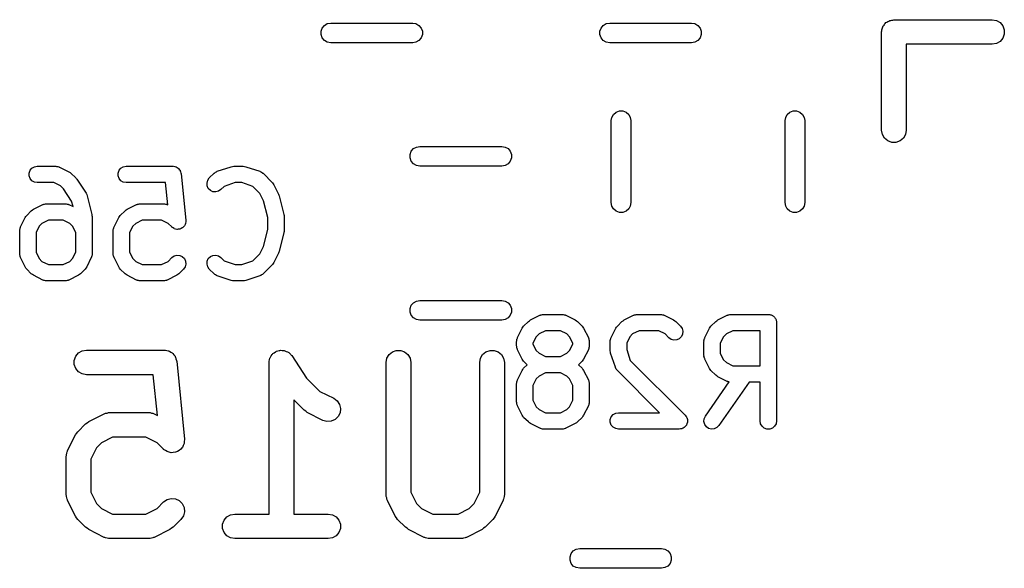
# Model space of a CAD drawing. Extents: x 93.7 to 160.2, y -161.6 to -97.7.
# Tile 12 of 30: x 143.6 to 149.6, y -152.9 to -149.5. Entities that reach past the tile are written whole.
import ezdxf

# ---------------------------------------------------------------- set-up
doc = ezdxf.new("R2010")
doc.units = 0
doc.header["$MEASUREMENT"] = 0
doc.layers.add('BLACK', color=7, linetype='CONTINUOUS')

msp = doc.modelspace()

# ---------------------------------------------------------------- linework, layer by layer
at = {"layer": 'Black'}
for p, q in [((145.47, -149.555), (145.483, -149.539)), ((145.483, -149.539), (145.501, -149.528)), ((145.501, -149.528), (145.522, -149.525)), ((145.522, -149.525), (146.022, -149.525)), ((146.022, -149.525), (146.042, -149.528)), ((146.042, -149.528), (146.06, -149.539)), ((146.06, -149.539), (146.074, -149.555)), ((147.172, -149.555), (147.185, -149.539)), ((147.185, -149.539), (147.203, -149.528)), ((147.203, -149.528), (147.224, -149.525)), ((147.224, -149.525), (147.724, -149.525)), ((147.724, -149.525), (147.744, -149.528)), ((147.744, -149.528), (147.762, -149.539)), ((147.762, -149.539), (147.776, -149.555)), ((148.893, -149.542), (148.898, -149.537)), ((148.898, -149.537), (148.901, -149.531)), ((148.901, -149.531), (148.906, -149.527)), ((148.906, -149.527), (148.91, -149.522)), ((148.91, -149.522), (148.916, -149.519)), ((148.916, -149.519), (148.921, -149.515)), ((148.921, -149.515), (148.927, -149.512)), ((148.927, -149.512), (148.933, -149.509)), ((148.933, -149.509), (148.939, -149.508)), ((148.939, -149.508), (148.945, -149.506)), ((148.945, -149.506), (148.952, -149.506)), ((148.952, -149.506), (148.958, -149.504)), ((148.958, -149.504), (149.558, -149.504)), ((149.558, -149.504), (149.584, -149.509)), ((149.584, -149.509), (149.607, -149.522)), ((149.607, -149.522), (149.623, -149.542)), ((145.463, -149.574), (145.47, -149.555)), ((145.463, -149.595), (145.463, -149.574)), ((145.47, -149.615), (145.463, -149.595)), ((146.074, -149.555), (146.081, -149.574)), ((146.081, -149.595), (146.074, -149.615)), ((146.081, -149.574), (146.081, -149.595)), ((147.164, -149.574), (147.172, -149.555)), ((147.164, -149.595), (147.164, -149.574)), ((147.172, -149.615), (147.164, -149.595)), ((147.776, -149.555), (147.783, -149.574)), ((147.783, -149.595), (147.776, -149.615)), ((147.783, -149.574), (147.783, -149.595)), ((148.883, -149.579), (148.885, -149.573)), ((148.883, -150.179), (148.883, -149.579)), ((148.885, -149.566), (148.887, -149.56)), ((148.885, -149.573), (148.885, -149.566)), ((148.887, -149.56), (148.888, -149.554)), ((148.888, -149.554), (148.891, -149.548)), ((148.891, -149.548), (148.893, -149.542)), ((149.623, -149.542), (149.632, -149.566)), ((149.632, -149.593), (149.623, -149.617)), ((149.632, -149.566), (149.632, -149.593)), ((145.483, -149.631), (145.47, -149.615)), ((145.501, -149.641), (145.483, -149.631)), ((145.522, -149.645), (145.501, -149.641)), ((146.022, -149.645), (145.522, -149.645)), ((146.042, -149.641), (146.022, -149.645)), ((146.06, -149.631), (146.042, -149.641)), ((146.074, -149.615), (146.06, -149.631)), ((147.185, -149.631), (147.172, -149.615)), ((147.203, -149.641), (147.185, -149.631)), ((147.224, -149.645), (147.203, -149.641)), ((147.724, -149.645), (147.224, -149.645)), ((147.744, -149.641), (147.724, -149.645)), ((147.762, -149.631), (147.744, -149.641)), ((147.776, -149.615), (147.762, -149.631)), ((149.558, -149.654), (149.033, -149.654)), ((149.033, -149.654), (149.033, -150.179)), ((149.584, -149.65), (149.558, -149.654)), ((149.607, -149.637), (149.584, -149.65)), ((149.623, -149.617), (149.607, -149.637)), ((147.248, -150.082), (147.264, -150.068)), ((147.264, -150.068), (147.284, -150.061)), ((147.284, -150.061), (147.305, -150.061)), ((147.305, -150.061), (147.324, -150.068)), ((147.324, -150.068), (147.34, -150.082)), ((148.308, -150.082), (148.324, -150.068)), ((148.324, -150.068), (148.344, -150.061)), ((148.344, -150.061), (148.365, -150.061)), ((148.365, -150.061), (148.384, -150.068)), ((148.384, -150.068), (148.4, -150.082)), ((147.234, -150.12), (147.238, -150.1)), ((147.234, -150.62), (147.234, -150.12)), ((147.238, -150.1), (147.248, -150.082)), ((147.34, -150.082), (147.35, -150.1)), ((147.35, -150.1), (147.354, -150.12)), ((147.354, -150.12), (147.354, -150.62)), ((148.294, -150.12), (148.298, -150.1)), ((148.294, -150.62), (148.294, -150.12)), ((148.298, -150.1), (148.308, -150.082)), ((148.4, -150.082), (148.41, -150.1)), ((148.41, -150.1), (148.414, -150.12)), ((148.414, -150.12), (148.414, -150.62)), ((148.888, -150.205), (148.883, -150.179)), ((149.033, -150.179), (149.029, -150.205)), ((148.901, -150.228), (148.888, -150.205)), ((148.921, -150.244), (148.901, -150.228)), ((148.945, -150.253), (148.921, -150.244)), ((148.971, -150.253), (148.945, -150.253)), ((148.996, -150.244), (148.971, -150.253)), ((149.016, -150.228), (148.996, -150.244)), ((149.029, -150.205), (149.016, -150.228)), ((146.006, -150.327), (146.013, -150.307)), ((146.013, -150.307), (146.027, -150.291)), ((146.027, -150.291), (146.045, -150.281)), ((146.045, -150.281), (146.065, -150.277)), ((146.065, -150.277), (146.565, -150.277)), ((146.565, -150.277), (146.586, -150.281)), ((146.586, -150.281), (146.604, -150.291)), ((146.604, -150.291), (146.617, -150.307)), ((146.617, -150.307), (146.624, -150.327)), ((146.006, -150.348), (146.006, -150.327)), ((146.013, -150.367), (146.006, -150.348)), ((146.027, -150.383), (146.013, -150.367)), ((146.617, -150.367), (146.604, -150.383)), ((146.624, -150.348), (146.617, -150.367)), ((146.624, -150.327), (146.624, -150.348)), ((143.681, -150.44), (143.687, -150.423)), ((143.681, -150.457), (143.681, -150.44)), ((143.687, -150.423), (143.699, -150.41)), ((143.699, -150.41), (143.714, -150.401)), ((143.714, -150.401), (143.731, -150.398)), ((143.731, -150.398), (143.845, -150.398)), ((143.845, -150.398), (143.848, -150.399)), ((143.848, -150.399), (143.851, -150.399)), ((143.851, -150.399), (143.856, -150.4)), ((143.856, -150.4), (143.862, -150.401)), ((143.862, -150.401), (143.865, -150.403)), ((143.865, -150.403), (143.867, -150.404)), ((143.867, -150.404), (143.924, -150.432)), ((143.924, -150.432), (143.931, -150.437)), ((143.931, -150.437), (143.937, -150.441)), ((144.224, -150.44), (144.23, -150.423)), ((144.224, -150.457), (144.224, -150.44)), ((144.23, -150.423), (144.241, -150.41)), ((144.241, -150.41), (144.256, -150.401)), ((144.256, -150.401), (144.274, -150.398)), ((144.274, -150.398), (144.559, -150.398)), ((144.559, -150.398), (144.561, -150.399)), ((144.561, -150.399), (144.563, -150.398)), ((144.563, -150.398), (144.57, -150.4)), ((144.57, -150.4), (144.576, -150.401)), ((144.576, -150.401), (144.578, -150.402)), ((144.578, -150.402), (144.58, -150.403)), ((144.58, -150.403), (144.585, -150.407)), ((144.585, -150.407), (144.591, -150.41)), ((144.591, -150.41), (144.593, -150.411)), ((144.593, -150.411), (144.594, -150.412)), ((144.594, -150.412), (144.598, -150.418)), ((144.598, -150.418), (144.603, -150.423)), ((144.603, -150.423), (144.603, -150.425)), ((144.603, -150.425), (144.604, -150.427)), ((144.604, -150.427), (144.606, -150.433)), ((144.606, -150.433), (144.608, -150.44)), ((144.608, -150.44), (144.608, -150.441)), ((144.81, -150.441), (144.812, -150.44)), ((144.812, -150.44), (144.814, -150.438)), ((144.814, -150.438), (144.819, -150.435)), ((144.819, -150.435), (144.824, -150.432)), ((144.824, -150.432), (144.827, -150.431)), ((144.827, -150.431), (144.829, -150.429)), ((144.829, -150.429), (144.915, -150.401)), ((144.915, -150.401), (144.923, -150.4)), ((144.923, -150.4), (144.931, -150.398)), ((144.931, -150.398), (144.988, -150.398)), ((144.988, -150.398), (144.996, -150.4)), ((144.996, -150.4), (145.004, -150.401)), ((145.004, -150.401), (145.089, -150.429)), ((145.089, -150.429), (145.092, -150.431)), ((145.092, -150.431), (145.095, -150.432)), ((145.095, -150.432), (145.099, -150.435)), ((145.099, -150.435), (145.105, -150.438)), ((145.105, -150.438), (145.106, -150.44)), ((145.106, -150.44), (145.109, -150.441)), ((146.045, -150.394), (146.027, -150.383)), ((146.065, -150.397), (146.045, -150.394)), ((146.565, -150.397), (146.065, -150.397)), ((146.586, -150.394), (146.565, -150.397)), ((146.604, -150.383), (146.586, -150.394)), ((143.687, -150.473), (143.681, -150.457)), ((143.699, -150.487), (143.687, -150.473)), ((143.714, -150.495), (143.699, -150.487)), ((143.731, -150.498), (143.714, -150.495)), ((143.833, -150.498), (143.731, -150.498)), ((143.872, -150.518), (143.833, -150.498)), ((143.937, -150.441), (143.966, -150.47)), ((143.966, -150.47), (143.969, -150.474)), ((143.969, -150.474), (143.972, -150.478)), ((143.972, -150.478), (144.029, -150.563)), ((144.23, -150.473), (144.224, -150.457)), ((144.241, -150.487), (144.23, -150.473)), ((144.256, -150.495), (144.241, -150.487)), ((144.274, -150.498), (144.256, -150.495)), ((144.514, -150.498), (144.274, -150.498)), ((144.528, -150.634), (144.514, -150.498)), ((144.608, -150.441), (144.609, -150.443)), ((144.609, -150.443), (144.638, -150.729)), ((144.767, -150.501), (144.771, -150.484)), ((144.771, -150.484), (144.781, -150.47)), ((144.781, -150.47), (144.81, -150.441)), ((144.939, -150.498), (144.872, -150.521)), ((144.98, -150.498), (144.939, -150.498)), ((145.046, -150.521), (144.98, -150.498)), ((145.109, -150.441), (145.166, -150.499)), ((145.166, -150.499), (145.171, -150.505)), ((143.892, -150.537), (143.872, -150.518)), ((143.941, -150.612), (143.892, -150.537)), ((144.768, -150.518), (144.767, -150.501)), ((144.775, -150.534), (144.768, -150.518)), ((144.788, -150.546), (144.775, -150.534)), ((144.803, -150.554), (144.788, -150.546)), ((144.821, -150.555), (144.803, -150.554)), ((144.837, -150.551), (144.821, -150.555)), ((144.852, -150.541), (144.837, -150.551)), ((144.872, -150.521), (144.852, -150.541)), ((145.09, -150.564), (145.046, -150.521)), ((145.171, -150.505), (145.175, -150.512)), ((145.175, -150.512), (145.204, -150.569)), ((143.95, -150.645), (143.941, -150.612)), ((144.029, -150.563), (144.033, -150.571)), ((144.033, -150.571), (144.036, -150.579)), ((144.036, -150.579), (144.065, -150.693)), ((145.112, -150.609), (145.09, -150.564)), ((145.138, -150.712), (145.112, -150.609)), ((145.204, -150.569), (145.205, -150.574)), ((145.205, -150.574), (145.208, -150.579)), ((145.208, -150.579), (145.236, -150.693)), ((147.238, -150.641), (147.234, -150.62)), ((147.354, -150.62), (147.35, -150.641)), ((148.298, -150.641), (148.294, -150.62)), ((148.414, -150.62), (148.41, -150.641)), ((143.667, -150.699), (143.695, -150.67)), ((143.695, -150.67), (143.702, -150.665)), ((143.702, -150.665), (143.708, -150.661)), ((143.708, -150.661), (143.765, -150.632)), ((143.765, -150.632), (143.768, -150.631)), ((143.768, -150.631), (143.771, -150.63)), ((143.771, -150.63), (143.776, -150.629)), ((143.776, -150.629), (143.782, -150.627)), ((143.782, -150.627), (143.785, -150.627)), ((143.785, -150.627), (143.788, -150.627)), ((143.788, -150.627), (143.902, -150.627)), ((143.902, -150.627), (143.905, -150.627)), ((143.905, -150.627), (143.908, -150.627)), ((143.908, -150.627), (143.913, -150.629)), ((143.913, -150.629), (143.919, -150.63)), ((143.919, -150.63), (143.922, -150.631)), ((143.922, -150.631), (143.924, -150.632)), ((143.924, -150.632), (143.95, -150.645)), ((144.238, -150.699), (144.267, -150.67)), ((144.267, -150.67), (144.273, -150.665)), ((144.273, -150.665), (144.28, -150.661)), ((144.28, -150.661), (144.337, -150.632)), ((144.337, -150.632), (144.34, -150.631)), ((144.34, -150.631), (144.342, -150.63)), ((144.342, -150.63), (144.348, -150.629)), ((144.348, -150.629), (144.354, -150.627)), ((144.354, -150.627), (144.356, -150.627)), ((144.356, -150.627), (144.359, -150.627)), ((144.359, -150.627), (144.502, -150.627)), ((144.502, -150.627), (144.505, -150.627)), ((144.505, -150.627), (144.508, -150.627)), ((144.508, -150.627), (144.513, -150.629)), ((144.513, -150.629), (144.519, -150.63)), ((144.519, -150.63), (144.522, -150.631)), ((144.522, -150.631), (144.524, -150.632)), ((144.524, -150.632), (144.528, -150.634)), ((147.248, -150.659), (147.238, -150.641)), ((147.264, -150.672), (147.248, -150.659)), ((147.284, -150.68), (147.264, -150.672)), ((147.305, -150.68), (147.284, -150.68)), ((147.324, -150.672), (147.305, -150.68)), ((147.34, -150.659), (147.324, -150.672)), ((147.35, -150.641), (147.34, -150.659)), ((148.308, -150.659), (148.298, -150.641)), ((148.324, -150.672), (148.308, -150.659)), ((148.344, -150.68), (148.324, -150.672)), ((148.365, -150.68), (148.344, -150.68)), ((148.384, -150.672), (148.365, -150.68)), ((148.4, -150.659), (148.384, -150.672)), ((148.41, -150.641), (148.4, -150.659)), ((143.629, -150.769), (143.657, -150.712)), ((143.657, -150.712), (143.662, -150.705)), ((143.662, -150.705), (143.667, -150.699)), ((143.8, -150.727), (143.76, -150.747)), ((143.89, -150.727), (143.8, -150.727)), ((143.93, -150.747), (143.89, -150.727)), ((144.065, -150.693), (144.065, -150.699)), ((144.065, -150.699), (144.066, -150.705)), ((144.066, -150.705), (144.066, -150.934)), ((144.2, -150.769), (144.229, -150.712)), ((144.229, -150.712), (144.234, -150.705)), ((144.234, -150.705), (144.238, -150.699)), ((144.371, -150.727), (144.332, -150.747)), ((144.49, -150.727), (144.371, -150.727)), ((144.53, -150.747), (144.49, -150.727)), ((144.637, -150.738), (144.636, -150.746)), ((144.638, -150.73), (144.637, -150.738)), ((144.638, -150.729), (144.638, -150.729)), ((144.638, -150.729), (144.638, -150.73)), ((145.138, -150.785), (145.138, -150.712)), ((145.236, -150.693), (145.237, -150.699)), ((145.237, -150.699), (145.238, -150.705)), ((145.238, -150.705), (145.238, -150.791)), ((143.624, -150.785), (143.626, -150.78)), ((143.624, -150.788), (143.624, -150.785)), ((143.624, -150.791), (143.624, -150.788)), ((143.624, -150.934), (143.624, -150.791)), ((143.626, -150.78), (143.627, -150.774)), ((143.627, -150.774), (143.628, -150.772)), ((143.628, -150.772), (143.629, -150.769)), ((143.743, -150.764), (143.724, -150.803)), ((143.76, -150.747), (143.743, -150.764)), ((143.947, -150.764), (143.93, -150.747)), ((143.966, -150.803), (143.947, -150.764)), ((144.195, -150.785), (144.197, -150.78)), ((144.195, -150.788), (144.195, -150.785)), ((144.195, -150.791), (144.195, -150.788)), ((144.195, -150.934), (144.195, -150.791)), ((144.197, -150.78), (144.198, -150.774)), ((144.198, -150.774), (144.199, -150.772)), ((144.199, -150.772), (144.2, -150.769)), ((144.315, -150.764), (144.295, -150.803)), ((144.332, -150.747), (144.315, -150.764)), ((144.552, -150.769), (144.53, -150.747)), ((144.553, -150.77), (144.552, -150.769)), ((144.56, -150.774), (144.553, -150.77)), ((144.553, -150.77), (144.553, -150.77)), ((144.567, -150.779), (144.56, -150.774)), ((144.567, -150.78), (144.567, -150.779)), ((144.567, -150.779), (144.567, -150.779)), ((144.575, -150.782), (144.567, -150.78)), ((144.583, -150.784), (144.575, -150.782)), ((144.584, -150.784), (144.583, -150.784)), ((144.592, -150.783), (144.584, -150.784)), ((144.584, -150.784), (144.584, -150.784)), ((144.601, -150.782), (144.592, -150.783)), ((144.609, -150.778), (144.601, -150.782)), ((144.601, -150.782), (144.601, -150.782)), ((144.601, -150.782), (144.601, -150.782)), ((144.616, -150.775), (144.609, -150.778)), ((144.617, -150.775), (144.616, -150.775)), ((144.623, -150.769), (144.617, -150.775)), ((144.617, -150.775), (144.617, -150.775)), ((144.629, -150.763), (144.623, -150.769)), ((144.633, -150.754), (144.629, -150.762)), ((144.629, -150.762), (144.629, -150.762)), ((144.629, -150.762), (144.629, -150.763)), ((144.636, -150.747), (144.633, -150.754)), ((144.636, -150.746), (144.636, -150.747)), ((144.636, -150.747), (144.636, -150.747)), ((145.112, -150.888), (145.138, -150.785)), ((145.237, -150.797), (145.236, -150.803)), ((145.238, -150.791), (145.237, -150.797)), ((143.724, -150.803), (143.724, -150.922)), ((143.966, -150.922), (143.966, -150.803)), ((144.295, -150.803), (144.295, -150.922)), ((145.236, -150.803), (145.208, -150.918)), ((145.09, -150.933), (145.112, -150.888)), ((145.208, -150.918), (145.205, -150.923)), ((143.624, -150.937), (143.624, -150.934)), ((143.624, -150.94), (143.624, -150.937)), ((143.626, -150.945), (143.624, -150.94)), ((143.627, -150.951), (143.626, -150.945)), ((143.628, -150.954), (143.627, -150.951)), ((143.629, -150.956), (143.628, -150.954)), ((143.657, -151.013), (143.629, -150.956)), ((143.724, -150.922), (143.743, -150.962)), ((143.743, -150.962), (143.76, -150.979)), ((143.76, -150.979), (143.8, -150.998)), ((143.89, -150.998), (143.93, -150.979)), ((143.93, -150.979), (143.947, -150.962)), ((143.947, -150.962), (143.966, -150.922)), ((144.061, -150.956), (144.033, -151.013)), ((144.062, -150.954), (144.061, -150.956)), ((144.063, -150.951), (144.062, -150.954)), ((144.064, -150.945), (144.063, -150.951)), ((144.066, -150.94), (144.064, -150.945)), ((144.066, -150.934), (144.066, -150.937)), ((144.066, -150.937), (144.066, -150.94)), ((144.195, -150.937), (144.195, -150.934)), ((144.195, -150.94), (144.195, -150.937)), ((144.197, -150.945), (144.195, -150.94)), ((144.198, -150.951), (144.197, -150.945)), ((144.199, -150.954), (144.198, -150.951)), ((144.2, -150.956), (144.199, -150.954)), ((144.229, -151.013), (144.2, -150.956)), ((144.295, -150.922), (144.315, -150.962)), ((144.315, -150.962), (144.332, -150.979)), ((144.332, -150.979), (144.371, -150.998)), ((144.49, -150.998), (144.53, -150.979)), ((144.53, -150.979), (144.552, -150.956)), ((144.552, -150.956), (144.567, -150.946)), ((144.567, -150.946), (144.583, -150.941)), ((144.583, -150.941), (144.601, -150.943)), ((144.601, -150.943), (144.616, -150.95)), ((144.616, -150.95), (144.629, -150.962)), ((144.629, -150.962), (144.636, -150.978)), ((144.636, -150.978), (144.638, -150.995)), ((144.767, -150.995), (144.768, -150.978)), ((144.768, -150.978), (144.775, -150.962)), ((144.775, -150.962), (144.788, -150.95)), ((144.788, -150.95), (144.803, -150.943)), ((144.803, -150.943), (144.821, -150.941)), ((144.821, -150.941), (144.837, -150.946)), ((144.837, -150.946), (144.852, -150.956)), ((144.852, -150.956), (144.872, -150.976)), ((144.872, -150.976), (144.939, -150.998)), ((144.98, -150.998), (145.046, -150.976)), ((145.046, -150.976), (145.09, -150.933)), ((145.204, -150.928), (145.175, -150.985)), ((145.205, -150.923), (145.204, -150.928)), ((143.662, -151.02), (143.657, -151.013)), ((143.667, -151.026), (143.662, -151.02)), ((143.695, -151.055), (143.667, -151.026)), ((143.8, -150.998), (143.89, -150.998)), ((144.023, -151.026), (143.995, -151.055)), ((144.028, -151.02), (144.023, -151.026)), ((144.033, -151.013), (144.028, -151.02)), ((144.234, -151.02), (144.229, -151.013)), ((144.238, -151.026), (144.234, -151.02)), ((144.267, -151.055), (144.238, -151.026)), ((144.371, -150.998), (144.49, -150.998)), ((144.623, -151.026), (144.595, -151.055)), ((144.633, -151.012), (144.623, -151.026)), ((144.638, -150.995), (144.633, -151.012)), ((144.771, -151.012), (144.767, -150.995)), ((144.781, -151.026), (144.771, -151.012)), ((144.81, -151.055), (144.781, -151.026)), ((144.939, -150.998), (144.98, -150.998)), ((145.166, -150.998), (145.109, -151.055)), ((145.171, -150.991), (145.166, -150.998)), ((145.175, -150.985), (145.171, -150.991)), ((143.702, -151.06), (143.695, -151.055)), ((143.708, -151.064), (143.702, -151.06)), ((143.765, -151.093), (143.708, -151.064)), ((143.768, -151.094), (143.765, -151.093)), ((143.771, -151.095), (143.768, -151.094)), ((143.776, -151.096), (143.771, -151.095)), ((143.782, -151.098), (143.776, -151.096)), ((143.785, -151.098), (143.782, -151.098)), ((143.788, -151.098), (143.785, -151.098)), ((143.902, -151.098), (143.788, -151.098)), ((143.905, -151.098), (143.902, -151.098)), ((143.908, -151.098), (143.905, -151.098)), ((143.913, -151.096), (143.908, -151.098)), ((143.919, -151.095), (143.913, -151.096)), ((143.922, -151.094), (143.919, -151.095)), ((143.924, -151.093), (143.922, -151.094)), ((143.982, -151.064), (143.924, -151.093)), ((143.988, -151.06), (143.982, -151.064)), ((143.995, -151.055), (143.988, -151.06)), ((144.273, -151.06), (144.267, -151.055)), ((144.28, -151.064), (144.273, -151.06)), ((144.337, -151.093), (144.28, -151.064)), ((144.34, -151.094), (144.337, -151.093)), ((144.342, -151.095), (144.34, -151.094)), ((144.348, -151.096), (144.342, -151.095)), ((144.354, -151.098), (144.348, -151.096)), ((144.356, -151.098), (144.354, -151.098)), ((144.359, -151.098), (144.356, -151.098)), ((144.502, -151.098), (144.359, -151.098)), ((144.505, -151.098), (144.502, -151.098)), ((144.508, -151.098), (144.505, -151.098)), ((144.513, -151.096), (144.508, -151.098)), ((144.519, -151.095), (144.513, -151.096)), ((144.522, -151.094), (144.519, -151.095)), ((144.524, -151.093), (144.522, -151.094)), ((144.582, -151.064), (144.524, -151.093)), ((144.588, -151.06), (144.582, -151.064)), ((144.595, -151.055), (144.588, -151.06)), ((144.812, -151.057), (144.81, -151.055)), ((144.814, -151.059), (144.812, -151.057)), ((144.819, -151.062), (144.814, -151.059)), ((144.824, -151.065), (144.819, -151.062)), ((144.827, -151.066), (144.824, -151.065)), ((144.829, -151.067), (144.827, -151.066)), ((144.915, -151.096), (144.829, -151.067)), ((144.923, -151.097), (144.915, -151.096)), ((144.931, -151.098), (144.923, -151.097)), ((144.988, -151.098), (144.931, -151.098)), ((144.996, -151.097), (144.988, -151.098)), ((145.004, -151.096), (144.996, -151.097)), ((145.089, -151.067), (145.004, -151.096)), ((145.092, -151.066), (145.089, -151.067)), ((145.095, -151.065), (145.092, -151.066)), ((145.099, -151.062), (145.095, -151.065)), ((145.105, -151.059), (145.099, -151.062)), ((145.107, -151.057), (145.105, -151.059)), ((145.109, -151.055), (145.107, -151.057)), ((146.027, -151.231), (146.045, -151.221)), ((146.045, -151.221), (146.065, -151.217)), ((146.065, -151.217), (146.565, -151.217)), ((146.565, -151.217), (146.586, -151.221)), ((146.586, -151.221), (146.604, -151.231)), ((146.006, -151.267), (146.013, -151.247)), ((146.006, -151.288), (146.006, -151.267)), ((146.013, -151.247), (146.027, -151.231)), ((146.604, -151.231), (146.617, -151.247)), ((146.617, -151.247), (146.624, -151.267)), ((146.624, -151.267), (146.624, -151.288)), ((146.013, -151.307), (146.006, -151.288)), ((146.027, -151.323), (146.013, -151.307)), ((146.045, -151.334), (146.027, -151.323)), ((146.065, -151.337), (146.045, -151.334)), ((146.565, -151.337), (146.065, -151.337)), ((146.586, -151.334), (146.565, -151.337)), ((146.604, -151.323), (146.586, -151.334)), ((146.617, -151.307), (146.604, -151.323)), ((146.624, -151.288), (146.617, -151.307)), ((146.728, -151.346), (146.735, -151.341)), ((146.735, -151.341), (146.741, -151.336)), ((146.741, -151.336), (146.798, -151.308)), ((146.798, -151.308), (146.801, -151.307)), ((146.801, -151.307), (146.803, -151.306)), ((146.803, -151.306), (146.809, -151.305)), ((146.809, -151.305), (146.815, -151.303)), ((146.815, -151.303), (146.818, -151.303)), ((146.818, -151.303), (146.821, -151.303)), ((146.821, -151.303), (146.935, -151.303)), ((146.935, -151.303), (146.938, -151.303)), ((146.938, -151.303), (146.941, -151.303)), ((146.941, -151.303), (146.946, -151.305)), ((146.946, -151.305), (146.952, -151.306)), ((146.952, -151.306), (146.954, -151.307)), ((146.954, -151.307), (146.957, -151.308)), ((146.957, -151.308), (147.014, -151.336)), ((147.014, -151.336), (147.021, -151.341)), ((147.021, -151.341), (147.027, -151.346)), ((147.299, -151.346), (147.306, -151.341)), ((147.306, -151.341), (147.312, -151.336)), ((147.312, -151.336), (147.37, -151.308)), ((147.37, -151.308), (147.372, -151.307)), ((147.372, -151.307), (147.375, -151.306)), ((147.375, -151.306), (147.381, -151.305)), ((147.381, -151.305), (147.386, -151.303)), ((147.386, -151.303), (147.389, -151.303)), ((147.389, -151.303), (147.392, -151.303)), ((147.392, -151.303), (147.535, -151.303)), ((147.535, -151.303), (147.538, -151.303)), ((147.538, -151.303), (147.541, -151.303)), ((147.541, -151.303), (147.546, -151.305)), ((147.546, -151.305), (147.552, -151.306)), ((147.552, -151.306), (147.554, -151.307)), ((147.554, -151.307), (147.557, -151.308)), ((147.557, -151.308), (147.614, -151.336)), ((147.614, -151.336), (147.621, -151.341)), ((147.621, -151.341), (147.627, -151.346)), ((147.871, -151.346), (147.877, -151.341)), ((147.877, -151.341), (147.884, -151.336)), ((147.884, -151.336), (147.941, -151.308)), ((147.941, -151.308), (147.944, -151.307)), ((147.944, -151.307), (147.946, -151.306)), ((147.946, -151.306), (147.952, -151.305)), ((147.952, -151.305), (147.958, -151.303)), ((147.958, -151.303), (147.961, -151.303)), ((147.961, -151.303), (147.963, -151.303)), ((147.963, -151.303), (148.192, -151.303)), ((148.192, -151.303), (148.196, -151.303)), ((148.196, -151.303), (148.201, -151.303)), ((148.201, -151.303), (148.205, -151.305)), ((148.205, -151.305), (148.209, -151.306)), ((148.209, -151.306), (148.213, -151.308)), ((148.213, -151.308), (148.217, -151.309)), ((148.217, -151.309), (148.22, -151.312)), ((148.22, -151.312), (148.224, -151.314)), ((148.224, -151.314), (148.227, -151.318)), ((148.227, -151.318), (148.23, -151.32)), ((148.23, -151.32), (148.232, -151.324)), ((148.232, -151.324), (148.235, -151.328)), ((148.235, -151.328), (148.237, -151.332)), ((148.237, -151.332), (148.239, -151.335)), ((148.239, -151.335), (148.24, -151.34)), ((148.24, -151.34), (148.241, -151.344)), ((146.662, -151.444), (146.69, -151.387)), ((146.69, -151.387), (146.695, -151.381)), ((146.695, -151.381), (146.699, -151.374)), ((146.699, -151.374), (146.728, -151.346)), ((147.027, -151.346), (147.056, -151.374)), ((147.056, -151.374), (147.06, -151.381)), ((147.06, -151.381), (147.065, -151.387)), ((147.065, -151.387), (147.094, -151.444)), ((147.233, -151.444), (147.262, -151.387)), ((147.262, -151.387), (147.266, -151.381)), ((147.266, -151.381), (147.271, -151.374)), ((147.271, -151.374), (147.299, -151.346)), ((147.627, -151.346), (147.656, -151.374)), ((147.656, -151.374), (147.666, -151.389)), ((147.666, -151.389), (147.67, -151.405)), ((147.804, -151.444), (147.833, -151.387)), ((147.833, -151.387), (147.838, -151.381)), ((147.838, -151.381), (147.842, -151.374)), ((147.842, -151.374), (147.871, -151.346)), ((148.241, -151.344), (148.241, -151.348)), ((148.241, -151.348), (148.242, -151.353)), ((148.242, -151.353), (148.242, -151.953)), ((146.657, -151.461), (146.658, -151.455)), ((146.657, -151.464), (146.657, -151.461)), ((146.658, -151.455), (146.659, -151.45)), ((146.659, -151.45), (146.661, -151.447)), ((146.661, -151.447), (146.662, -151.444)), ((146.776, -151.439), (146.756, -151.479)), ((146.793, -151.422), (146.776, -151.439)), ((146.832, -151.403), (146.793, -151.422)), ((146.923, -151.403), (146.832, -151.403)), ((146.962, -151.422), (146.923, -151.403)), ((146.979, -151.439), (146.962, -151.422)), ((146.999, -151.479), (146.979, -151.439)), ((147.094, -151.444), (147.095, -151.447)), ((147.095, -151.447), (147.096, -151.45)), ((147.096, -151.45), (147.097, -151.455)), ((147.097, -151.455), (147.099, -151.461)), ((147.099, -151.461), (147.099, -151.464)), ((147.228, -151.461), (147.23, -151.455)), ((147.228, -151.464), (147.228, -151.461)), ((147.23, -151.455), (147.231, -151.45)), ((147.231, -151.45), (147.232, -151.447)), ((147.232, -151.447), (147.233, -151.444)), ((147.347, -151.439), (147.328, -151.479)), ((147.364, -151.422), (147.347, -151.439)), ((147.404, -151.403), (147.364, -151.422)), ((147.523, -151.403), (147.404, -151.403)), ((147.562, -151.422), (147.523, -151.403)), ((147.585, -151.445), (147.562, -151.422)), ((147.599, -151.455), (147.585, -151.445)), ((147.616, -151.459), (147.599, -151.455)), ((147.633, -151.458), (147.616, -151.459)), ((147.649, -151.451), (147.633, -151.458)), ((147.662, -151.438), (147.649, -151.451)), ((147.669, -151.423), (147.662, -151.438)), ((147.67, -151.405), (147.669, -151.423)), ((147.799, -151.461), (147.801, -151.455)), ((147.8, -151.464), (147.799, -151.461)), ((147.801, -151.455), (147.802, -151.45)), ((147.802, -151.45), (147.804, -151.447)), ((147.804, -151.447), (147.804, -151.444)), ((147.919, -151.439), (147.899, -151.479)), ((147.936, -151.422), (147.919, -151.439)), ((147.975, -151.403), (147.936, -151.422)), ((148.142, -151.403), (147.975, -151.403)), ((148.142, -151.617), (148.142, -151.403)), ((144.005, -151.525), (144.031, -151.521)), ((144.031, -151.521), (144.507, -151.521)), ((144.507, -151.521), (144.51, -151.521)), ((144.51, -151.521), (144.513, -151.521)), ((144.513, -151.521), (144.522, -151.523)), ((145.212, -151.522), (145.216, -151.521)), ((145.216, -151.521), (145.225, -151.522)), ((146.656, -151.467), (146.657, -151.464)), ((146.656, -151.495), (146.656, -151.467)), ((146.657, -151.498), (146.656, -151.495)), ((146.657, -151.501), (146.657, -151.498)), ((146.658, -151.507), (146.657, -151.501)), ((146.659, -151.512), (146.658, -151.507)), ((146.661, -151.515), (146.659, -151.512)), ((146.662, -151.518), (146.661, -151.515)), ((146.69, -151.575), (146.662, -151.518)), ((146.756, -151.479), (146.756, -151.484)), ((146.756, -151.484), (146.776, -151.523)), ((146.979, -151.523), (146.999, -151.484)), ((146.999, -151.484), (146.999, -151.479)), ((147.094, -151.518), (147.065, -151.575)), ((147.095, -151.515), (147.094, -151.518)), ((147.096, -151.512), (147.095, -151.515)), ((147.097, -151.507), (147.096, -151.512)), ((147.099, -151.501), (147.097, -151.507)), ((147.099, -151.464), (147.099, -151.467)), ((147.099, -151.467), (147.099, -151.495)), ((147.099, -151.495), (147.099, -151.498)), ((147.099, -151.498), (147.099, -151.501)), ((147.228, -151.467), (147.228, -151.464)), ((147.228, -151.524), (147.228, -151.467)), ((147.328, -151.479), (147.328, -151.516)), ((147.328, -151.516), (147.35, -151.583)), ((147.799, -151.467), (147.8, -151.464)), ((147.799, -151.553), (147.799, -151.467)), ((147.899, -151.479), (147.899, -151.541)), ((143.957, -151.583), (143.966, -151.558)), ((143.966, -151.558), (143.983, -151.538)), ((143.983, -151.538), (144.005, -151.525)), ((144.522, -151.523), (144.533, -151.525)), ((144.533, -151.525), (144.535, -151.527)), ((144.535, -151.527), (144.538, -151.527)), ((144.538, -151.527), (144.546, -151.533)), ((144.546, -151.533), (144.555, -151.538)), ((144.555, -151.538), (144.557, -151.54)), ((144.557, -151.54), (144.559, -151.542)), ((144.559, -151.542), (144.565, -151.55)), ((144.565, -151.55), (144.572, -151.558)), ((144.572, -151.558), (144.573, -151.561)), ((144.573, -151.561), (144.575, -151.563)), ((144.575, -151.563), (144.577, -151.573)), ((144.577, -151.573), (144.581, -151.583)), ((145.147, -151.588), (145.149, -151.579)), ((145.149, -151.579), (145.151, -151.57)), ((145.151, -151.57), (145.153, -151.566)), ((145.153, -151.566), (145.154, -151.563)), ((145.154, -151.563), (145.159, -151.555)), ((145.159, -151.555), (145.164, -151.548)), ((145.164, -151.548), (145.167, -151.545)), ((145.167, -151.545), (145.169, -151.542)), ((145.169, -151.542), (145.177, -151.537)), ((145.177, -151.537), (145.184, -151.531)), ((145.184, -151.531), (145.188, -151.529)), ((145.188, -151.529), (145.191, -151.527)), ((145.191, -151.527), (145.2, -151.525)), ((145.2, -151.525), (145.208, -151.522)), ((145.208, -151.522), (145.212, -151.522)), ((145.225, -151.522), (145.234, -151.522)), ((145.234, -151.522), (145.238, -151.523)), ((145.238, -151.523), (145.242, -151.524)), ((145.242, -151.524), (145.25, -151.528)), ((145.25, -151.528), (145.259, -151.531)), ((145.259, -151.531), (145.262, -151.533)), ((145.262, -151.533), (145.266, -151.535)), ((145.266, -151.535), (145.272, -151.542)), ((145.272, -151.542), (145.279, -151.548)), ((145.279, -151.548), (145.281, -151.551)), ((145.281, -151.551), (145.284, -151.554)), ((145.284, -151.554), (145.375, -151.691)), ((145.861, -151.596), (145.865, -151.57)), ((145.865, -151.57), (145.878, -151.548)), ((145.878, -151.548), (145.898, -151.531)), ((145.898, -151.531), (145.922, -151.522)), ((145.922, -151.522), (145.949, -151.522)), ((145.949, -151.522), (145.973, -151.531)), ((145.973, -151.531), (145.993, -151.548)), ((145.993, -151.548), (146.006, -151.57)), ((146.006, -151.57), (146.011, -151.596)), ((146.432, -151.596), (146.436, -151.57)), ((146.436, -151.57), (146.449, -151.548)), ((146.449, -151.548), (146.469, -151.531)), ((146.469, -151.531), (146.494, -151.522)), ((146.494, -151.522), (146.52, -151.522)), ((146.52, -151.522), (146.544, -151.531)), ((146.544, -151.531), (146.564, -151.548)), ((146.564, -151.548), (146.577, -151.57)), ((146.577, -151.57), (146.582, -151.596)), ((146.695, -151.581), (146.69, -151.575)), ((146.699, -151.588), (146.695, -151.581)), ((146.776, -151.523), (146.793, -151.54)), ((146.793, -151.54), (146.832, -151.56)), ((146.832, -151.56), (146.923, -151.56)), ((146.923, -151.56), (146.962, -151.54)), ((146.962, -151.54), (146.979, -151.523)), ((147.06, -151.581), (147.056, -151.588)), ((147.065, -151.575), (147.06, -151.581)), ((147.229, -151.532), (147.228, -151.524)), ((147.23, -151.54), (147.229, -151.532)), ((147.259, -151.625), (147.23, -151.54)), ((147.8, -151.555), (147.799, -151.553)), ((147.799, -151.558), (147.8, -151.555)), ((147.801, -151.564), (147.799, -151.558)), ((147.802, -151.57), (147.801, -151.564)), ((147.804, -151.572), (147.802, -151.57)), ((147.804, -151.575), (147.804, -151.572)), ((147.833, -151.632), (147.804, -151.575)), ((147.899, -151.541), (147.919, -151.58)), ((147.919, -151.58), (147.936, -151.597)), ((143.957, -151.609), (143.957, -151.583)), ((143.966, -151.633), (143.957, -151.609)), ((143.983, -151.653), (143.966, -151.633)), ((144.581, -151.583), (144.581, -151.586)), ((144.581, -151.586), (144.582, -151.588)), ((144.582, -151.588), (144.629, -152.064)), ((145.146, -151.596), (145.147, -151.592)), ((145.146, -152.521), (145.146, -151.596)), ((145.147, -151.592), (145.147, -151.588)), ((145.861, -152.405), (145.861, -151.596)), ((146.011, -151.596), (146.011, -152.388)), ((146.432, -152.388), (146.432, -151.596)), ((146.582, -151.596), (146.582, -152.405)), ((146.69, -151.644), (146.695, -151.638)), ((146.695, -151.638), (146.699, -151.631)), ((146.721, -151.61), (146.699, -151.588)), ((146.699, -151.631), (146.721, -151.61)), ((147.056, -151.588), (147.034, -151.61)), ((147.034, -151.61), (147.056, -151.631)), ((147.056, -151.631), (147.06, -151.638)), ((147.06, -151.638), (147.065, -151.644)), ((147.26, -151.628), (147.259, -151.625)), ((147.261, -151.631), (147.26, -151.628)), ((147.264, -151.636), (147.261, -151.631)), ((147.267, -151.641), (147.264, -151.636)), ((147.269, -151.643), (147.267, -151.641)), ((147.35, -151.583), (147.684, -151.917)), ((147.838, -151.638), (147.833, -151.632)), ((147.842, -151.645), (147.838, -151.638)), ((147.936, -151.597), (147.975, -151.617)), ((147.975, -151.617), (148.142, -151.617)), ((144.005, -151.666), (143.983, -151.653)), ((144.031, -151.671), (144.005, -151.666)), ((144.439, -151.671), (144.031, -151.671)), ((144.464, -151.919), (144.439, -151.671)), ((145.375, -151.691), (145.456, -151.772)), ((146.661, -151.704), (146.662, -151.702)), ((146.662, -151.702), (146.69, -151.644)), ((146.776, -151.696), (146.756, -151.736)), ((146.793, -151.679), (146.776, -151.696)), ((146.832, -151.66), (146.793, -151.679)), ((146.923, -151.66), (146.832, -151.66)), ((146.962, -151.679), (146.923, -151.66)), ((146.979, -151.696), (146.962, -151.679)), ((146.999, -151.736), (146.979, -151.696)), ((147.065, -151.644), (147.094, -151.702)), ((147.094, -151.702), (147.095, -151.704)), ((147.271, -151.645), (147.269, -151.643)), ((147.528, -151.903), (147.271, -151.645)), ((147.871, -151.674), (147.842, -151.645)), ((147.877, -151.678), (147.871, -151.674)), ((147.884, -151.683), (147.877, -151.678)), ((147.941, -151.712), (147.884, -151.683)), ((146.656, -151.724), (146.657, -151.721)), ((146.656, -151.838), (146.656, -151.724)), ((146.657, -151.718), (146.658, -151.713)), ((146.657, -151.721), (146.657, -151.718)), ((146.658, -151.713), (146.659, -151.707)), ((146.659, -151.707), (146.661, -151.704)), ((146.756, -151.736), (146.756, -151.826)), ((146.999, -151.826), (146.999, -151.736)), ((147.095, -151.704), (147.096, -151.707)), ((147.096, -151.707), (147.097, -151.713)), ((147.097, -151.713), (147.099, -151.718)), ((147.099, -151.718), (147.099, -151.721)), ((147.099, -151.721), (147.099, -151.724)), ((147.099, -151.724), (147.099, -151.838)), ((147.808, -151.924), (147.954, -151.715)), ((148.075, -151.717), (147.89, -151.981)), ((147.944, -151.712), (147.941, -151.712)), ((147.946, -151.714), (147.944, -151.712)), ((147.952, -151.715), (147.946, -151.714)), ((147.954, -151.715), (147.952, -151.715)), ((148.142, -151.717), (148.075, -151.717)), ((148.142, -151.953), (148.142, -151.717)), ((145.456, -151.772), (145.54, -151.814)), ((145.54, -151.814), (145.561, -151.83)), ((145.359, -151.887), (145.296, -151.824)), ((145.296, -151.824), (145.296, -152.521)), ((145.561, -151.83), (145.576, -151.852)), ((145.576, -151.852), (145.582, -151.877)), ((145.582, -151.877), (145.579, -151.903)), ((146.657, -151.841), (146.656, -151.838)), ((146.657, -151.844), (146.657, -151.841)), ((146.658, -151.85), (146.657, -151.844)), ((146.659, -151.855), (146.658, -151.85)), ((146.661, -151.858), (146.659, -151.855)), ((146.662, -151.861), (146.661, -151.858)), ((146.69, -151.918), (146.662, -151.861)), ((146.756, -151.826), (146.776, -151.866)), ((146.776, -151.866), (146.793, -151.883)), ((146.962, -151.883), (146.979, -151.866)), ((146.979, -151.866), (146.999, -151.826)), ((147.094, -151.861), (147.065, -151.918)), ((147.095, -151.858), (147.094, -151.861)), ((147.096, -151.855), (147.095, -151.858)), ((147.097, -151.85), (147.096, -151.855)), ((147.099, -151.844), (147.097, -151.85)), ((147.099, -151.838), (147.099, -151.841)), ((147.099, -151.841), (147.099, -151.844)), ((144.045, -151.957), (144.14, -151.91)), ((144.14, -151.91), (144.144, -151.908)), ((144.144, -151.908), (144.148, -151.906)), ((144.148, -151.906), (144.157, -151.905)), ((144.157, -151.905), (144.165, -151.902)), ((144.165, -151.902), (144.169, -151.902)), ((144.169, -151.902), (144.174, -151.902)), ((144.174, -151.902), (144.412, -151.902)), ((144.412, -151.902), (144.416, -151.902)), ((144.416, -151.902), (144.42, -151.902)), ((144.42, -151.902), (144.429, -151.905)), ((144.429, -151.905), (144.437, -151.906)), ((144.437, -151.906), (144.441, -151.908)), ((144.441, -151.908), (144.445, -151.91)), ((144.445, -151.91), (144.464, -151.919)), ((145.369, -151.894), (145.359, -151.887)), ((145.378, -151.901), (145.369, -151.894)), ((145.473, -151.949), (145.378, -151.901)), ((145.567, -151.926), (145.548, -151.944)), ((145.579, -151.903), (145.567, -151.926)), ((146.695, -151.924), (146.69, -151.918)), ((146.699, -151.931), (146.695, -151.924)), ((146.728, -151.959), (146.699, -151.931)), ((146.793, -151.883), (146.832, -151.903)), ((146.832, -151.903), (146.923, -151.903)), ((146.923, -151.903), (146.962, -151.883)), ((147.056, -151.931), (147.027, -151.959)), ((147.06, -151.924), (147.056, -151.931)), ((147.065, -151.918), (147.06, -151.924)), ((147.228, -151.944), (147.234, -151.928)), ((147.234, -151.928), (147.246, -151.914)), ((147.246, -151.914), (147.261, -151.906)), ((147.261, -151.906), (147.278, -151.903)), ((147.278, -151.903), (147.528, -151.903)), ((147.684, -151.917), (147.688, -151.923)), ((147.688, -151.923), (147.692, -151.928)), ((147.692, -151.928), (147.693, -151.93)), ((147.693, -151.93), (147.694, -151.931)), ((147.694, -151.931), (147.696, -151.938)), ((147.696, -151.938), (147.698, -151.944)), ((147.799, -151.957), (147.801, -151.94)), ((147.801, -151.94), (147.808, -151.924)), ((143.978, -152.019), (144.025, -151.971)), ((144.025, -151.971), (144.035, -151.964)), ((144.035, -151.964), (144.045, -151.957)), ((145.498, -151.956), (145.473, -151.949)), ((145.524, -151.954), (145.498, -151.956)), ((145.548, -151.944), (145.524, -151.954)), ((146.735, -151.964), (146.728, -151.959)), ((146.741, -151.969), (146.735, -151.964)), ((146.798, -151.997), (146.741, -151.969)), ((146.801, -151.998), (146.798, -151.997)), ((146.803, -151.999), (146.801, -151.998)), ((146.809, -152.001), (146.803, -151.999)), ((146.815, -152.002), (146.809, -152.001)), ((146.818, -152.002), (146.815, -152.002)), ((146.821, -152.003), (146.818, -152.002)), ((146.938, -152.002), (146.935, -152.003)), ((146.941, -152.002), (146.938, -152.002)), ((146.946, -152.001), (146.941, -152.002)), ((146.952, -151.999), (146.946, -152.001)), ((146.954, -151.998), (146.952, -151.999)), ((146.957, -151.997), (146.954, -151.998)), ((147.014, -151.969), (146.957, -151.997)), ((147.021, -151.964), (147.014, -151.969)), ((147.027, -151.959), (147.021, -151.964)), ((147.228, -151.961), (147.228, -151.944)), ((147.234, -151.978), (147.228, -151.961)), ((147.246, -151.991), (147.234, -151.978)), ((147.261, -151.999), (147.246, -151.991)), ((147.278, -152.003), (147.261, -151.999)), ((147.656, -152.001), (147.649, -152.003)), ((147.662, -152.001), (147.656, -152.001)), ((147.664, -152), (147.662, -152.001)), ((147.666, -151.999), (147.664, -152)), ((147.672, -151.996), (147.666, -151.999)), ((147.678, -151.993), (147.672, -151.996)), ((147.679, -151.992), (147.678, -151.993)), ((147.681, -151.991), (147.679, -151.992)), ((147.685, -151.986), (147.681, -151.991)), ((147.69, -151.981), (147.685, -151.986)), ((147.691, -151.979), (147.69, -151.981)), ((147.692, -151.978), (147.691, -151.979)), ((147.695, -151.971), (147.692, -151.978)), ((147.697, -151.965), (147.695, -151.971)), ((147.698, -151.963), (147.697, -151.965)), ((147.698, -151.944), (147.698, -151.946)), ((147.698, -151.946), (147.699, -151.948)), ((147.699, -151.948), (147.698, -151.955)), ((147.698, -151.955), (147.698, -151.961)), ((147.698, -151.961), (147.698, -151.963)), ((147.804, -151.974), (147.799, -151.957)), ((147.814, -151.988), (147.804, -151.974)), ((147.828, -151.998), (147.814, -151.988)), ((147.845, -152.002), (147.828, -151.998)), ((147.862, -152.001), (147.845, -152.002)), ((147.878, -151.993), (147.862, -152.001)), ((147.89, -151.981), (147.878, -151.993)), ((148.145, -151.97), (148.142, -151.953)), ((148.154, -151.985), (148.145, -151.97)), ((148.167, -151.996), (148.154, -151.985)), ((148.183, -152.002), (148.167, -151.996)), ((148.201, -152.002), (148.183, -152.002)), ((148.217, -151.996), (148.201, -152.002)), ((148.23, -151.985), (148.217, -151.996)), ((148.239, -151.97), (148.23, -151.985)), ((148.242, -151.953), (148.239, -151.97)), ((143.916, -152.134), (143.964, -152.038)), ((143.964, -152.038), (143.971, -152.029)), ((143.971, -152.029), (143.978, -152.019)), ((144.191, -152.052), (144.123, -152.086)), ((144.394, -152.052), (144.191, -152.052)), ((144.463, -152.086), (144.394, -152.052)), ((146.935, -152.003), (146.821, -152.003)), ((147.649, -152.003), (147.278, -152.003)), ((144.092, -152.116), (144.058, -152.185)), ((144.123, -152.086), (144.092, -152.116)), ((144.502, -152.125), (144.463, -152.086)), ((144.616, -152.115), (144.607, -152.124)), ((144.617, -152.114), (144.616, -152.115)), ((144.616, -152.115), (144.616, -152.115)), ((144.622, -152.103), (144.617, -152.114)), ((144.627, -152.091), (144.622, -152.103)), ((144.628, -152.078), (144.627, -152.09)), ((144.627, -152.09), (144.627, -152.091)), ((144.627, -152.091), (144.627, -152.091)), ((144.629, -152.065), (144.628, -152.078)), ((144.629, -152.064), (144.629, -152.065)), ((144.629, -152.065), (144.629, -152.065)), ((143.908, -152.167), (143.909, -152.163)), ((143.908, -152.405), (143.908, -152.167)), ((143.909, -152.159), (143.911, -152.15)), ((143.909, -152.163), (143.909, -152.159)), ((143.911, -152.15), (143.913, -152.142)), ((143.913, -152.142), (143.915, -152.138)), ((143.915, -152.138), (143.916, -152.134)), ((144.502, -152.126), (144.502, -152.125)), ((144.502, -152.125), (144.502, -152.125)), ((144.513, -152.133), (144.502, -152.126)), ((144.523, -152.14), (144.513, -152.133)), ((144.524, -152.14), (144.523, -152.14)), ((144.523, -152.14), (144.523, -152.14)), ((144.536, -152.143), (144.524, -152.14)), ((144.548, -152.147), (144.536, -152.143)), ((144.549, -152.147), (144.548, -152.147)), ((144.548, -152.147), (144.548, -152.147)), ((144.561, -152.145), (144.549, -152.147)), ((144.574, -152.144), (144.561, -152.145)), ((144.575, -152.144), (144.574, -152.144)), ((144.574, -152.144), (144.574, -152.144)), ((144.586, -152.139), (144.575, -152.144)), ((144.598, -152.133), (144.586, -152.139)), ((144.607, -152.124), (144.598, -152.133)), ((144.598, -152.133), (144.598, -152.133)), ((144.598, -152.133), (144.598, -152.133)), ((144.058, -152.185), (144.058, -152.388)), ((143.909, -152.41), (143.908, -152.405)), ((143.909, -152.414), (143.909, -152.41)), ((143.911, -152.422), (143.909, -152.414)), ((143.913, -152.431), (143.911, -152.422)), ((144.058, -152.388), (144.092, -152.456)), ((145.861, -152.41), (145.861, -152.405)), ((145.861, -152.414), (145.861, -152.41)), ((145.864, -152.422), (145.861, -152.414)), ((145.865, -152.431), (145.864, -152.422)), ((146.011, -152.388), (146.045, -152.456)), ((146.398, -152.456), (146.432, -152.388)), ((146.579, -152.422), (146.577, -152.431)), ((146.581, -152.414), (146.579, -152.422)), ((146.582, -152.405), (146.581, -152.41)), ((146.581, -152.41), (146.581, -152.414)), ((143.915, -152.435), (143.913, -152.431)), ((143.916, -152.439), (143.915, -152.435)), ((143.964, -152.534), (143.916, -152.439)), ((144.092, -152.456), (144.123, -152.486)), ((144.463, -152.486), (144.502, -152.447)), ((144.502, -152.447), (144.523, -152.433)), ((144.523, -152.433), (144.548, -152.426)), ((144.548, -152.426), (144.574, -152.428)), ((144.574, -152.428), (144.598, -152.439)), ((144.598, -152.439), (144.616, -152.457)), ((144.616, -152.457), (144.627, -152.481)), ((144.627, -152.481), (144.629, -152.507)), ((145.867, -152.435), (145.865, -152.431)), ((145.868, -152.439), (145.867, -152.435)), ((145.916, -152.534), (145.868, -152.439)), ((146.045, -152.456), (146.075, -152.486)), ((146.367, -152.486), (146.398, -152.456)), ((146.574, -152.439), (146.526, -152.534)), ((146.575, -152.435), (146.574, -152.439)), ((146.577, -152.431), (146.575, -152.435)), ((143.971, -152.544), (143.964, -152.534)), ((144.123, -152.486), (144.191, -152.521)), ((144.191, -152.521), (144.394, -152.521)), ((144.394, -152.521), (144.463, -152.486)), ((144.623, -152.532), (144.608, -152.554)), ((144.629, -152.507), (144.623, -152.532)), ((144.871, -152.558), (144.887, -152.538)), ((144.887, -152.538), (144.91, -152.525)), ((144.91, -152.525), (144.936, -152.521)), ((144.936, -152.521), (145.146, -152.521)), ((145.296, -152.521), (145.507, -152.521)), ((145.507, -152.521), (145.533, -152.525)), ((145.533, -152.525), (145.555, -152.538)), ((145.555, -152.538), (145.572, -152.558)), ((145.923, -152.544), (145.916, -152.534)), ((146.075, -152.486), (146.144, -152.521)), ((146.144, -152.521), (146.299, -152.521)), ((146.299, -152.521), (146.367, -152.486)), ((146.526, -152.534), (146.519, -152.544)), ((143.978, -152.554), (143.971, -152.544)), ((144.025, -152.601), (143.978, -152.554)), ((144.035, -152.608), (144.025, -152.601)), ((144.56, -152.601), (144.55, -152.608)), ((144.608, -152.554), (144.56, -152.601)), ((144.862, -152.583), (144.871, -152.558)), ((144.862, -152.609), (144.862, -152.583)), ((145.572, -152.558), (145.581, -152.583)), ((145.581, -152.583), (145.581, -152.609)), ((145.93, -152.554), (145.923, -152.544)), ((145.978, -152.601), (145.93, -152.554)), ((145.988, -152.608), (145.978, -152.601)), ((146.465, -152.601), (146.455, -152.608)), ((146.512, -152.554), (146.465, -152.601)), ((146.519, -152.544), (146.512, -152.554)), ((144.045, -152.615), (144.035, -152.608)), ((144.14, -152.663), (144.045, -152.615)), ((144.144, -152.664), (144.14, -152.663)), ((144.445, -152.663), (144.441, -152.664)), ((144.54, -152.615), (144.445, -152.663)), ((144.55, -152.608), (144.54, -152.615)), ((144.871, -152.633), (144.862, -152.609)), ((144.887, -152.653), (144.871, -152.633)), ((144.91, -152.666), (144.887, -152.653)), ((145.555, -152.653), (145.533, -152.666)), ((145.572, -152.633), (145.555, -152.653)), ((145.581, -152.609), (145.572, -152.633)), ((145.997, -152.615), (145.988, -152.608)), ((146.092, -152.663), (145.997, -152.615)), ((146.097, -152.664), (146.092, -152.663)), ((146.35, -152.663), (146.346, -152.664)), ((146.445, -152.615), (146.35, -152.663)), ((146.455, -152.608), (146.445, -152.615)), ((144.148, -152.666), (144.144, -152.664)), ((144.157, -152.668), (144.148, -152.666)), ((144.165, -152.67), (144.157, -152.668)), ((144.169, -152.67), (144.165, -152.67)), ((144.174, -152.671), (144.169, -152.67)), ((144.412, -152.671), (144.174, -152.671)), ((144.416, -152.67), (144.412, -152.671)), ((144.42, -152.67), (144.416, -152.67)), ((144.429, -152.668), (144.42, -152.67)), ((144.437, -152.666), (144.429, -152.668)), ((144.441, -152.664), (144.437, -152.666)), ((144.936, -152.671), (144.91, -152.666)), ((145.507, -152.671), (144.936, -152.671)), ((145.533, -152.666), (145.507, -152.671)), ((146.1, -152.666), (146.097, -152.664)), ((146.109, -152.668), (146.1, -152.666)), ((146.117, -152.67), (146.109, -152.668)), ((146.122, -152.67), (146.117, -152.67)), ((146.126, -152.671), (146.122, -152.67)), ((146.316, -152.671), (146.126, -152.671)), ((146.321, -152.67), (146.316, -152.671)), ((146.325, -152.67), (146.321, -152.67)), ((146.333, -152.668), (146.325, -152.67)), ((146.342, -152.666), (146.333, -152.668)), ((146.346, -152.664), (146.342, -152.666)), ((146.982, -152.782), (146.989, -152.762)), ((146.982, -152.802), (146.982, -152.782)), ((146.989, -152.762), (147.002, -152.746)), ((147.002, -152.746), (147.02, -152.736)), ((147.02, -152.736), (147.041, -152.732)), ((147.041, -152.732), (147.541, -152.732)), ((147.541, -152.732), (147.561, -152.736)), ((147.561, -152.736), (147.579, -152.746)), ((147.579, -152.746), (147.593, -152.762)), ((147.593, -152.762), (147.6, -152.782)), ((147.6, -152.782), (147.6, -152.802)), ((146.989, -152.822), (146.982, -152.802)), ((147.002, -152.838), (146.989, -152.822)), ((147.02, -152.848), (147.002, -152.838)), ((147.579, -152.838), (147.561, -152.848)), ((147.593, -152.822), (147.579, -152.838)), ((147.6, -152.802), (147.593, -152.822)), ((147.041, -152.852), (147.02, -152.848)), ((147.541, -152.852), (147.041, -152.852)), ((147.561, -152.848), (147.541, -152.852))]:
    msp.add_line(p, q, dxfattribs=at)

doc.saveas('drawing.dxf')
